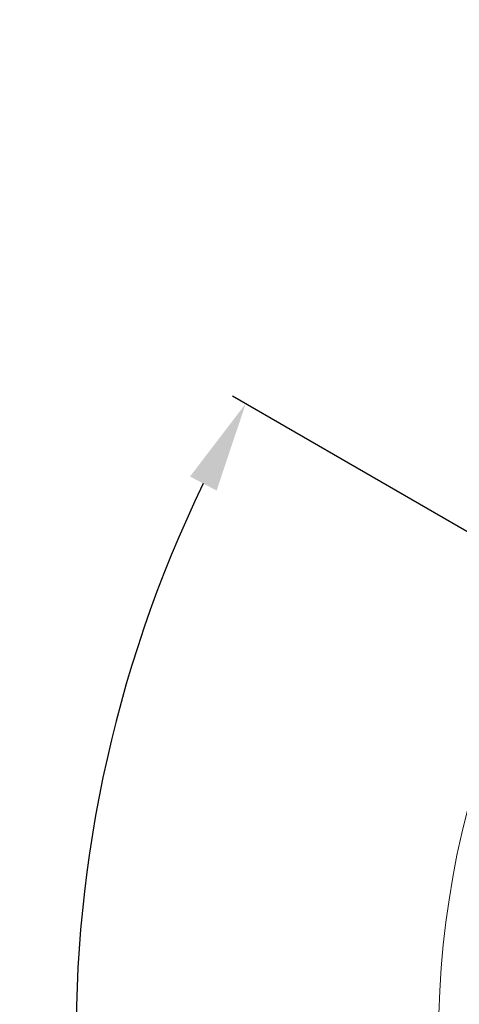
# Model space of a CAD drawing. Header units: millimetres. Extents: x -201 to 202, y 143 to 428.
# Tile 10 of 33: x 51 to 66, y 325 to 358. Entities that reach past the tile are written whole.
import ezdxf

# ---------------------------------------------------------------- set-up
doc = ezdxf.new("R2010")
doc.units = ezdxf.units.MM
doc.header["$LTSCALE"] = 0.25
doc.layers.add('BASE', color=7, linetype='Continuous', lineweight=20)
doc.layers.add('DIMENSION', color=6, linetype='Continuous', lineweight=9)
doc.styles.add('VS Standard', font='msgothic.ttc', dxfattribs={"height": 3})
doc.dimstyles.new('VS Standard x0.5', dxfattribs={"dimtxt": 3, "dimasz": 3, "dimexe": 0.5, "dimexo": 0.8, "dimgap": 0.5, "dimtad": 3, "dimlfac": 2, "dimrnd": 0.0001, "dimzin": 9, "dimdsep": 46, "dimtxsty": 'VS Standard', "dimcen": 0, "dimaunit": 1, "dimadec": 0, "dimazin": 2, "dimtfac": 1, "dimtmove": 0, "dimatfit": 3, "dimfxl": 1, "dimtolj": 1, "dimtzin": 0, "dimarcsym": 0})

# ---------------------------------------------------------------- blocks, each defined once
blk = doc.blocks.new('*D309')
at = {"layer": 'Defpoints', "color": 0}
for p in [(94.818, 358.128), (69.27, 339.128), (70.136, 338.628), (53.42, 317.078), (94.818, 290.628)]:
    blk.add_point(p, dxfattribs=at)
at = {"layer": 'DIMENSION', "color": 0, "lineweight": -2}
for p, q in [((68.577, 339.528), (57.981, 345.646)), ((94.818, 289.828), (94.818, 281.842))]:
    blk.add_line(p, q, dxfattribs=at)
blk.add_arc((94.818, 324.378), 42.036, 154.0899, 265.9101, dxfattribs=at)
at = {"layer": 'DIMENSION', "color": 0}
for points in [[(57.449, 342.512), (56.566, 342.98), (58.414, 345.396)], [(91.802, 281.949), (91.838, 282.948), (94.818, 282.342)]]:
    blk.add_solid(points, dxfattribs=at)
at = {"layer": 'DIMENSION', "color": 0, "insert": (60.192, 304.386), "char_height": 3, "attachment_point": 5, "rotation": 300, "style": 'VS Standard'}
blk.add_mtext('\\A1;120%%d', dxfattribs=at)

msp = doc.modelspace()

# ---------------------------------------------------------------- linework, layer by layer
at = {"layer": 'BASE'}
msp.add_circle((94.8179, 324.3778), 30, dxfattribs=at)

# ---------------------------------------------------------------- dimensions: what is measured, and where the dimension line sits
at = {"layer": 'DIMENSION'}
dim = msp.add_angular_dim_2l(base=(53.4204, 317.0783), line1=((69.2701, 339.1278), (70.1362, 338.6278)), line2=((94.8179, 358.1278), (94.8179, 290.6278)), dimstyle='VS Standard x0.5', dxfattribs=at)
dim.commit()
dim.dimension.update_dxf_attribs({"geometry": '*D309', "text_midpoint": (60.1918, 304.3864)})

doc.saveas('drawing.dxf')
